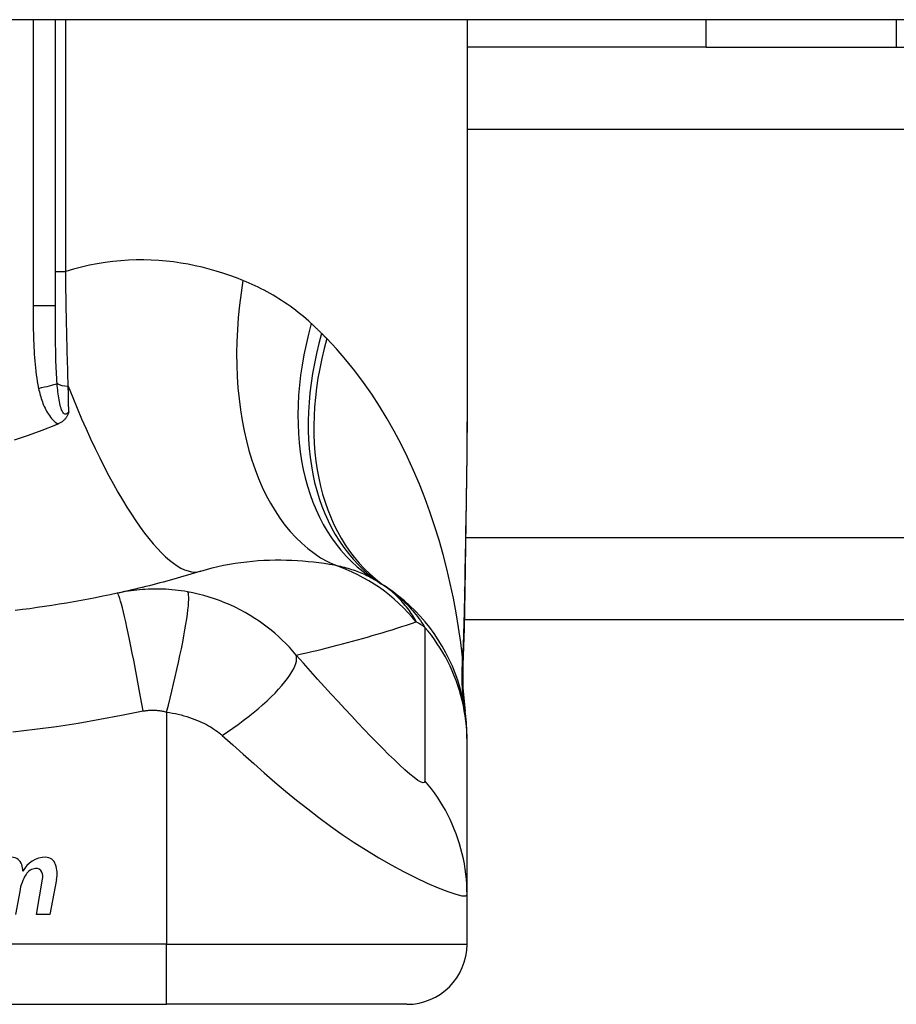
# Model space of a CAD drawing. Header units: inches. Extents: x 6 to 216, y 11 to 118.
# Tile 120 of 212: x 23.599 to 24.173, y 86.137 to 86.782. Entities that reach past the tile are written whole.
import ezdxf

# ---------------------------------------------------------------- set-up
doc = ezdxf.new("R2010")
doc.units = ezdxf.units.IN
doc.header["$MEASUREMENT"] = 0
doc.layers.add('Visible Edges(ANSI)', color=7, linetype='Continuous', lineweight=25)
doc.layers.add('Visible Tangent Edges(ANSI)', color=7, linetype='Continuous', lineweight=25)

msp = doc.modelspace()

# ---------------------------------------------------------------- linework, layer by layer
at = {"layer": 'Visible Edges(ANSI)'}
for p, q in [((41.3062, 86.78169), (5.7102, 86.78169)), ((23.62237, 86.59429), (23.62237, 86.78169)), ((23.89206, 86.78169), (23.89206, 86.52574)), ((24.0488, 86.76369), (24.0488, 86.78169)), ((24.0488, 86.76369), (23.89206, 86.76369)), ((24.0488, 86.76369), (24.17333, 86.76369)), ((24.17333, 86.76369), (39.25309, 86.76369)), ((38.59875, 86.38869), (23.89024, 86.38869)), ((23.89206, 86.30914), (23.89206, 86.31156)), ((23.89206, 86.20871), (23.89206, 86.30914)), ((23.60992, 86.19571), (23.61397, 86.21871)), ((23.62316, 86.21856), (23.61872, 86.19571)), ((23.59897, 86.21071), (23.59632, 86.19571)), ((23.89206, 86.17617), (23.89206, 86.20871)), ((23.61872, 86.19571), (23.60992, 86.19571)), ((23.32119, 86.1368), (23.69521, 86.1368)), ((23.85269, 86.1368), (23.69521, 86.1368))]:
    msp.add_line(p, q, dxfattribs=at)
at = {"layer": 'Visible Edges(ANSI)', "flags": 128}
for points in [[(23.63113, 86.52484), (23.63101, 86.52446), (23.63088, 86.52408), (23.63075, 86.5237), (23.63061, 86.52333), (23.63045, 86.52295), (23.63028, 86.52258), (23.6301, 86.52221), (23.6299, 86.52183), (23.62968, 86.52146), (23.62944, 86.52109), (23.62918, 86.52073), (23.6289, 86.52037), (23.6286, 86.52001), (23.62827, 86.51966), (23.62792, 86.51931), (23.62756, 86.51898), (23.62718, 86.51867), (23.62678, 86.51837), (23.62638, 86.51809), (23.62596, 86.51782), (23.62552, 86.51756), (23.62508, 86.51733), (23.62463, 86.5171), (23.62416, 86.51689)], [(23.89206, 86.52574), (23.89191, 86.49672), (23.89155, 86.46722), (23.89108, 86.43733), (23.8906, 86.40716)], [(23.62237, 86.51613), (23.61348, 86.51257), (23.60445, 86.5093), (23.59527, 86.50632)], [(23.62416, 86.51689), (23.62409, 86.51686), (23.62401, 86.51683), (23.62394, 86.5168), (23.62386, 86.51677), (23.62379, 86.51673), (23.62372, 86.5167), (23.62364, 86.51667), (23.62357, 86.51664), (23.62349, 86.51661), (23.62342, 86.51657), (23.62334, 86.51654), (23.62327, 86.51651), (23.62319, 86.51648), (23.62312, 86.51645), (23.62304, 86.51642), (23.62297, 86.51638), (23.62289, 86.51635), (23.62282, 86.51632), (23.62275, 86.51629), (23.62267, 86.51626), (23.6226, 86.51623), (23.62252, 86.51619), (23.62245, 86.51616), (23.62237, 86.51613)], [(23.7177, 86.42049), (23.71549, 86.41981), (23.71328, 86.41914), (23.71106, 86.41847), (23.70884, 86.41781), (23.70661, 86.41716), (23.70437, 86.41651), (23.70213, 86.41587), (23.69987, 86.41523), (23.69762, 86.41461), (23.69535, 86.41399), (23.69308, 86.41337), (23.6908, 86.41277), (23.68852, 86.41217), (23.68623, 86.41157), (23.68393, 86.41099), (23.68162, 86.41041), (23.67931, 86.40984), (23.67699, 86.40927), (23.67467, 86.40871), (23.67234, 86.40816), (23.67, 86.40762), (23.66765, 86.40708), (23.6653, 86.40655), (23.66294, 86.40603)], [(23.89206, 86.31156), (23.89197, 86.3162), (23.89169, 86.32088), (23.89122, 86.32558), (23.89056, 86.3303), (23.8897, 86.33502), (23.88865, 86.33972), (23.8874, 86.34441), (23.88595, 86.34905), (23.8843, 86.35365), (23.88246, 86.35819), (23.88043, 86.36266), (23.87821, 86.36704), (23.87582, 86.37133), (23.87325, 86.37551), (23.87051, 86.37957), (23.86762, 86.3835), (23.86457, 86.3873), (23.86139, 86.39096), (23.85807, 86.39446), (23.85464, 86.39781), (23.8511, 86.40099), (23.84746, 86.404), (23.84373, 86.40685), (23.83993, 86.40952)], [(23.66294, 86.40603), (23.65821, 86.40501), (23.65348, 86.40402), (23.64874, 86.40307), (23.64398, 86.40215), (23.63922, 86.40125), (23.63445, 86.4004), (23.62967, 86.39957), (23.62488, 86.39878), (23.62009, 86.39802), (23.61529, 86.39729), (23.61048, 86.3966), (23.60567, 86.39593), (23.60085, 86.3953), (23.59603, 86.3947)], [(23.8906, 86.40716), (23.8901, 86.38286), (23.88925, 86.35906)], [(23.88925, 86.35906), (23.8893, 86.34388), (23.8908, 86.32876)]]:
    msp.add_lwpolyline(points, dxfattribs=at)
at = {"layer": 'Visible Edges(ANSI)'}
for centre, radius, start, end in [((23.7709, 86.31359), 0.11811, 56.47918, 58.69993), ((23.5082, 85.91701), 0.59381, 56.03787, 56.47918), ((23.59386, 86.22633), 0.00676, 16.9928, 89.47765), ((23.58196, 86.22269), 0.0192, 3.6169, 16.9928), ((23.61583, 86.21672), 0.01637, 89.6788, 153.95078), ((23.61588, 86.22609), 0.007, 18.47479, 89.6788), ((23.60431, 86.22222), 0.0192, 349, 18.47479), ((23.62957, 86.20576), 0.031, 148.55841, 170.82565), ((23.61022, 86.21743), 0.0084, 96.10268, 147.60833), ((23.60975, 86.22181), 0.004, 23.54875, 96.10268), ((23.6059, 86.22013), 0.0082, 349.9922, 23.54875), ((23.85269, 86.17617), 0.03937, 270, 0)]:
    msp.add_arc(centre, radius, start, end, dxfattribs=at)
at = {"layer": 'Visible Tangent Edges(ANSI)'}
for p, q in [((23.60779, 86.78169), (23.60779, 86.59429)), ((23.62911, 86.61673), (23.62911, 86.78169)), ((24.17333, 86.78169), (24.17333, 86.76369)), ((37.92946, 86.70984), (23.89206, 86.70984)), ((23.62237, 86.61673), (23.62911, 86.61673)), ((23.62237, 86.59429), (23.60779, 86.59429)), ((23.89116, 86.44254), (38.59875, 86.44254)), ((23.69521, 86.32825), (23.69521, 86.17617)), ((23.69521, 86.17617), (23.32119, 86.17617)), ((23.69521, 86.1368), (23.69521, 86.17617)), ((23.69521, 86.17617), (23.89206, 86.17617))]:
    msp.add_line(p, q, dxfattribs=at)
at = {"layer": 'Visible Tangent Edges(ANSI)', "flags": 128}
for points in [[(23.74521, 86.61092), (23.74092, 86.6126), (23.73657, 86.61418), (23.73215, 86.61567), (23.72768, 86.61706), (23.72315, 86.61834), (23.71857, 86.61951), (23.71393, 86.62057), (23.70925, 86.6215), (23.70452, 86.62232), (23.69975, 86.623), (23.69493, 86.62355), (23.69007, 86.62396), (23.68517, 86.62424), (23.68023, 86.62437), (23.67525, 86.62435), (23.67023, 86.62417), (23.66518, 86.62384), (23.66009, 86.62334), (23.65497, 86.62268), (23.64983, 86.62185), (23.64466, 86.62084), (23.63948, 86.61965), (23.6343, 86.61828), (23.62911, 86.61673)], [(23.63079, 86.54159), (23.63069, 86.54459), (23.63059, 86.5476), (23.6305, 86.55063), (23.63041, 86.55367), (23.63032, 86.55673), (23.63024, 86.5598), (23.63016, 86.56289), (23.63008, 86.56598), (23.63, 86.56909), (23.62992, 86.57221), (23.62985, 86.57534), (23.62978, 86.57848), (23.62971, 86.58163), (23.62965, 86.58479), (23.62958, 86.58795), (23.62952, 86.59113), (23.62946, 86.59432), (23.62941, 86.59751), (23.62935, 86.6007), (23.6293, 86.60391), (23.62925, 86.60711), (23.6292, 86.61032), (23.62916, 86.61352), (23.62911, 86.61673)], [(23.79001, 86.58271), (23.78833, 86.58423), (23.78663, 86.58572), (23.78492, 86.58718), (23.78319, 86.58861), (23.78144, 86.59001), (23.77968, 86.59137), (23.77789, 86.59271), (23.7761, 86.59402), (23.77428, 86.59529), (23.77245, 86.59654), (23.7706, 86.59775), (23.76874, 86.59894), (23.76686, 86.6001), (23.76497, 86.60122), (23.76306, 86.60232), (23.76114, 86.60339), (23.7592, 86.60443), (23.75725, 86.60545), (23.75528, 86.60643), (23.75329, 86.60738), (23.75129, 86.60831), (23.74928, 86.60921), (23.74725, 86.61008), (23.74521, 86.61092)], [(23.60779, 86.59429), (23.6078, 86.59203), (23.6078, 86.58977), (23.60781, 86.58751), (23.60782, 86.58525), (23.60784, 86.58299), (23.60787, 86.58073), (23.6079, 86.57847), (23.60795, 86.57621), (23.608, 86.57395), (23.60807, 86.57169), (23.60815, 86.56943), (23.60824, 86.56717), (23.60836, 86.56491), (23.60849, 86.56266), (23.60864, 86.5604), (23.60881, 86.55814), (23.60901, 86.55588), (23.60923, 86.55363), (23.60949, 86.55138), (23.60978, 86.54914), (23.61011, 86.5469), (23.61047, 86.54467), (23.61089, 86.54244), (23.61135, 86.54023)], [(23.6235, 86.54337), (23.62335, 86.54532), (23.62322, 86.54729), (23.6231, 86.54928), (23.623, 86.5513), (23.62291, 86.55333), (23.62283, 86.55538), (23.62276, 86.55745), (23.62269, 86.55953), (23.62264, 86.56162), (23.62259, 86.56373), (23.62255, 86.56585), (23.62251, 86.56798), (23.62248, 86.57012), (23.62246, 86.57227), (23.62244, 86.57443), (23.62242, 86.5766), (23.62241, 86.57878), (23.6224, 86.58097), (23.62239, 86.58317), (23.62238, 86.58538), (23.62238, 86.5876), (23.62237, 86.58982), (23.62237, 86.59205), (23.62237, 86.59429)], [(23.79682, 86.57617), (23.79654, 86.57645), (23.79626, 86.57673), (23.79598, 86.57701), (23.7957, 86.57728), (23.79542, 86.57756), (23.79514, 86.57784), (23.79486, 86.57811), (23.79458, 86.57839), (23.7943, 86.57866), (23.79401, 86.57893), (23.79373, 86.57921), (23.79345, 86.57948), (23.79316, 86.57975), (23.79288, 86.58003), (23.79259, 86.5803), (23.79231, 86.58057), (23.79202, 86.58084), (23.79174, 86.58111), (23.79145, 86.58138), (23.79116, 86.58164), (23.79088, 86.58191), (23.79059, 86.58218), (23.7903, 86.58245), (23.79001, 86.58271)], [(23.80017, 86.57279), (23.80003, 86.57293), (23.79989, 86.57307), (23.79975, 86.57321), (23.79961, 86.57335), (23.79948, 86.57349), (23.79934, 86.57363), (23.7992, 86.57377), (23.79906, 86.57392), (23.79892, 86.57406), (23.79878, 86.5742), (23.79864, 86.57434), (23.7985, 86.57448), (23.79836, 86.57462), (23.79822, 86.57476), (23.79808, 86.5749), (23.79794, 86.57504), (23.7978, 86.57518), (23.79766, 86.57533), (23.79752, 86.57547), (23.79738, 86.57561), (23.79724, 86.57575), (23.7971, 86.57589), (23.79696, 86.57603), (23.79682, 86.57617)], [(23.88914, 86.36412), (23.88794, 86.37385), (23.88654, 86.38355), (23.88493, 86.39323), (23.88311, 86.40287), (23.88108, 86.41246), (23.87884, 86.422), (23.87638, 86.43147), (23.8737, 86.44086), (23.87081, 86.45017), (23.8677, 86.45938), (23.86438, 86.46848), (23.86083, 86.47747), (23.85706, 86.48633), (23.85307, 86.49507), (23.84885, 86.50365), (23.84441, 86.51209), (23.83973, 86.52037), (23.83481, 86.52848), (23.82964, 86.53642), (23.82423, 86.54416), (23.81858, 86.55169), (23.81269, 86.55898), (23.80655, 86.56602), (23.80017, 86.57279)], [(23.63113, 86.52484), (23.63066, 86.52423), (23.63016, 86.52376), (23.62966, 86.52345), (23.62914, 86.52331), (23.62863, 86.52338), (23.62814, 86.52364), (23.62766, 86.52408), (23.62722, 86.52467), (23.62681, 86.52541), (23.62643, 86.52625), (23.62609, 86.52719), (23.62577, 86.52821), (23.62548, 86.52928), (23.62522, 86.5304), (23.62498, 86.53156), (23.62475, 86.53277), (23.62455, 86.53401), (23.62436, 86.53528), (23.62418, 86.53658), (23.62402, 86.53791), (23.62387, 86.53925), (23.62374, 86.54061), (23.62361, 86.54198), (23.6235, 86.54337)], [(23.61135, 86.54023), (23.6116, 86.53912), (23.61186, 86.53802), (23.61215, 86.53691), (23.61245, 86.53581), (23.61276, 86.53471), (23.6131, 86.53361), (23.61346, 86.53253), (23.61383, 86.53145), (23.61423, 86.53038), (23.61466, 86.52932), (23.6151, 86.52827), (23.61558, 86.52724), (23.61608, 86.52622), (23.61661, 86.52522), (23.61717, 86.52423), (23.61777, 86.52327), (23.61841, 86.52234), (23.61909, 86.52142), (23.61982, 86.52054), (23.62059, 86.5197), (23.62141, 86.5189), (23.62228, 86.51817), (23.6232, 86.51749), (23.62416, 86.51689)], [(23.63113, 86.52484), (23.63112, 86.52553), (23.6311, 86.52622), (23.63109, 86.52691), (23.63107, 86.5276), (23.63106, 86.5283), (23.63105, 86.52899), (23.63103, 86.52968), (23.63102, 86.53038), (23.631, 86.53107), (23.63099, 86.53177), (23.63097, 86.53246), (23.63096, 86.53316), (23.63095, 86.53386), (23.63093, 86.53456), (23.63092, 86.53526), (23.6309, 86.53596), (23.63089, 86.53666), (23.63087, 86.53736), (23.63086, 86.53807), (23.63085, 86.53877), (23.63083, 86.53947), (23.63082, 86.54018), (23.6308, 86.54088), (23.63079, 86.54159)], [(23.89206, 86.52574), (23.89205, 86.52096), (23.89204, 86.51618), (23.89201, 86.51137), (23.89198, 86.50656), (23.89194, 86.50173), (23.89189, 86.49688), (23.89184, 86.49202), (23.89177, 86.48715), (23.89171, 86.48227), (23.89164, 86.47737), (23.89156, 86.47246), (23.89148, 86.46754), (23.8914, 86.46261), (23.89132, 86.45767), (23.89123, 86.45272), (23.89114, 86.44776), (23.89105, 86.44279), (23.89096, 86.43781), (23.89087, 86.43282), (23.89078, 86.42782), (23.89069, 86.42282), (23.89061, 86.4178), (23.89052, 86.41278), (23.89043, 86.40775)], [(23.7177, 86.42049), (23.72139, 86.42159), (23.72511, 86.42259), (23.72885, 86.4235), (23.73261, 86.42432), (23.73639, 86.42505), (23.74017, 86.42569), (23.74395, 86.42625), (23.74773, 86.42671), (23.7515, 86.4271), (23.75525, 86.4274), (23.75899, 86.42762), (23.7627, 86.42777), (23.76639, 86.42784), (23.77006, 86.42785), (23.77371, 86.42778), (23.77734, 86.42765), (23.78094, 86.42746), (23.78451, 86.4272), (23.78805, 86.42689), (23.79156, 86.42652), (23.79503, 86.4261), (23.79846, 86.42563), (23.80186, 86.42511), (23.80521, 86.42454)], [(23.80521, 86.42454), (23.80651, 86.42427), (23.80779, 86.42399), (23.80906, 86.4237), (23.81032, 86.42339), (23.81156, 86.42307), (23.81279, 86.42274), (23.814, 86.42239), (23.81519, 86.42203), (23.81637, 86.42166), (23.81754, 86.42128), (23.81869, 86.42088), (23.81982, 86.42047), (23.82094, 86.42005), (23.82204, 86.41961), (23.82313, 86.41916), (23.82421, 86.4187), (23.82527, 86.41822), (23.82631, 86.41773), (23.82734, 86.41723), (23.82835, 86.41671), (23.82935, 86.41618), (23.83034, 86.41564), (23.83131, 86.41508), (23.83226, 86.41451)], [(23.70895, 86.40696), (23.70687, 86.40731), (23.7048, 86.40762), (23.70276, 86.40789), (23.70074, 86.40812), (23.69872, 86.40832), (23.69669, 86.40848), (23.69465, 86.40861), (23.69266, 86.4087), (23.69072, 86.40875), (23.6888, 86.40878), (23.68689, 86.40877), (23.685, 86.40873), (23.68313, 86.40867), (23.68128, 86.40857), (23.67942, 86.40845), (23.67756, 86.40829), (23.67571, 86.40811), (23.67386, 86.4079), (23.67203, 86.40766), (23.67019, 86.40739), (23.66837, 86.40709), (23.66655, 86.40677), (23.66474, 86.40641), (23.66294, 86.40603)], [(23.85882, 86.38726), (23.85821, 86.38837), (23.85758, 86.38947), (23.85693, 86.39056), (23.85625, 86.39166), (23.85554, 86.39274), (23.85481, 86.39383), (23.85405, 86.3949), (23.85326, 86.39597), (23.85244, 86.39704), (23.85159, 86.3981), (23.85072, 86.39915), (23.84981, 86.4002), (23.84887, 86.40124), (23.8479, 86.40227), (23.84689, 86.40329), (23.84585, 86.40431), (23.84478, 86.40532), (23.84366, 86.40631), (23.84251, 86.4073), (23.84132, 86.40828), (23.84009, 86.40924), (23.83881, 86.41019), (23.83749, 86.41113), (23.83612, 86.41206)], [(23.83993, 86.40952), (23.84099, 86.40879), (23.84204, 86.40804), (23.84309, 86.40727), (23.84414, 86.40646), (23.84518, 86.40563), (23.84622, 86.40478), (23.84726, 86.40389), (23.84829, 86.40298), (23.84932, 86.40204), (23.85035, 86.40107), (23.85138, 86.40006), (23.8524, 86.39903), (23.85343, 86.39796), (23.85445, 86.39685), (23.85546, 86.39571), (23.85648, 86.39454), (23.85749, 86.39333), (23.8585, 86.39207), (23.85951, 86.39078), (23.86051, 86.38945), (23.86151, 86.38808), (23.86251, 86.38666), (23.8635, 86.3852), (23.86449, 86.38369)], [(23.89043, 86.40775), (23.8904, 86.4059), (23.89037, 86.40405), (23.89033, 86.4022), (23.8903, 86.40036), (23.89026, 86.39852), (23.89022, 86.39668), (23.89018, 86.39485), (23.89013, 86.39301), (23.89009, 86.39118), (23.89004, 86.38936), (23.88999, 86.38753), (23.88994, 86.38571), (23.88989, 86.38389), (23.88983, 86.38208), (23.88977, 86.38027), (23.88971, 86.37846), (23.88965, 86.37665), (23.88958, 86.37485), (23.88951, 86.37305), (23.88944, 86.37126), (23.88937, 86.36947), (23.8893, 86.36768), (23.88922, 86.3659), (23.88914, 86.36412)], [(23.8906, 86.40716), (23.8906, 86.40719), (23.8906, 86.40721), (23.89059, 86.40724), (23.89059, 86.40726), (23.89059, 86.40728), (23.89059, 86.40731), (23.89058, 86.40733), (23.89058, 86.40736), (23.89057, 86.40738), (23.89057, 86.40741), (23.89056, 86.40743), (23.89056, 86.40746), (23.89055, 86.40748), (23.89054, 86.40751), (23.89053, 86.40753), (23.89053, 86.40755), (23.89052, 86.40758), (23.89051, 86.4076), (23.8905, 86.40763), (23.89048, 86.40765), (23.89047, 86.40768), (23.89046, 86.4077), (23.89045, 86.40772), (23.89043, 86.40775)], [(23.67987, 86.32892), (23.67905, 86.33355), (23.6782, 86.33827), (23.67733, 86.34306), (23.67643, 86.34788), (23.67552, 86.3527), (23.6746, 86.3575), (23.67368, 86.36223), (23.67276, 86.36687), (23.67185, 86.37137), (23.67095, 86.37571), (23.67008, 86.37984), (23.66924, 86.38373), (23.66843, 86.38736), (23.66766, 86.3907), (23.66694, 86.39373), (23.66627, 86.39643), (23.66565, 86.3988), (23.66509, 86.40083), (23.66459, 86.40251), (23.66414, 86.40385), (23.66376, 86.40486), (23.66343, 86.40555), (23.66316, 86.40594), (23.66294, 86.40603)], [(23.69521, 86.32825), (23.69637, 86.33275), (23.69753, 86.33733), (23.69868, 86.34198), (23.69981, 86.34667), (23.70092, 86.35138), (23.70199, 86.35607), (23.70302, 86.36071), (23.704, 86.36527), (23.70493, 86.36972), (23.70578, 86.37402), (23.70657, 86.37815), (23.70728, 86.38207), (23.7079, 86.38575), (23.70843, 86.38918), (23.70888, 86.39234), (23.70923, 86.3952), (23.70949, 86.39775), (23.70966, 86.39999), (23.70974, 86.40192), (23.70973, 86.40353), (23.70965, 86.40483), (23.70948, 86.40582), (23.70925, 86.40653), (23.70895, 86.40696)], [(23.78019, 86.36553), (23.77796, 86.36813), (23.77569, 86.37064), (23.77337, 86.37306), (23.771, 86.3754), (23.76859, 86.37765), (23.76613, 86.37982), (23.76363, 86.38191), (23.76109, 86.38392), (23.75849, 86.38586), (23.75584, 86.38773), (23.75308, 86.38957), (23.75004, 86.39147), (23.74675, 86.3934), (23.74344, 86.39519), (23.74015, 86.39685), (23.73681, 86.3984), (23.73341, 86.39985), (23.72999, 86.4012), (23.72653, 86.40243), (23.72304, 86.40356), (23.71953, 86.40458), (23.71601, 86.40548), (23.71248, 86.40627), (23.70895, 86.40696)], [(23.78019, 86.36553), (23.78358, 86.36629), (23.78697, 86.36706), (23.79034, 86.36784), (23.79371, 86.36864), (23.79706, 86.36945), (23.8004, 86.37028), (23.80373, 86.37111), (23.80706, 86.37196), (23.81037, 86.37283), (23.81367, 86.3737), (23.81696, 86.37459), (23.82024, 86.37549), (23.82351, 86.3764), (23.82677, 86.37733), (23.83002, 86.37827), (23.83326, 86.37922), (23.83649, 86.38018), (23.83971, 86.38115), (23.84292, 86.38214), (23.84612, 86.38314), (23.84931, 86.38415), (23.85249, 86.38518), (23.85566, 86.38621), (23.85882, 86.38726)], [(23.86449, 86.38369), (23.86449, 86.37949), (23.86449, 86.37529), (23.86449, 86.37111), (23.86449, 86.36693), (23.86449, 86.36274), (23.86449, 86.35855), (23.86449, 86.35437), (23.86449, 86.35018), (23.86449, 86.346), (23.86449, 86.34181), (23.86449, 86.33763), (23.86449, 86.33344), (23.86449, 86.32926), (23.86449, 86.32507), (23.86449, 86.32088), (23.86449, 86.3167), (23.86449, 86.31251), (23.86449, 86.30833), (23.86449, 86.30414), (23.86449, 86.29996), (23.86449, 86.29577), (23.86449, 86.29157), (23.86447, 86.2874), (23.86452, 86.28318)], [(23.89206, 86.30914), (23.89201, 86.31245), (23.89186, 86.31577), (23.89162, 86.31911), (23.89128, 86.32245), (23.89084, 86.32579), (23.89029, 86.32912), (23.88965, 86.33245), (23.88891, 86.33576), (23.88807, 86.33906), (23.88713, 86.34233), (23.88609, 86.34558), (23.88495, 86.3488), (23.88372, 86.35198), (23.88239, 86.35513), (23.88097, 86.35824), (23.87947, 86.36129), (23.87787, 86.3643), (23.87619, 86.36726), (23.87443, 86.37016), (23.87259, 86.37299), (23.87067, 86.37577), (23.86868, 86.37848), (23.86661, 86.38112), (23.86449, 86.38369)], [(23.73167, 86.31284), (23.73515, 86.3152), (23.73862, 86.31762), (23.74206, 86.3201), (23.74545, 86.32262), (23.74877, 86.32519), (23.75201, 86.32777), (23.75514, 86.33038), (23.75816, 86.33299), (23.76103, 86.33558), (23.76375, 86.33816), (23.76629, 86.34069), (23.76865, 86.34318), (23.77082, 86.3456), (23.77277, 86.34796), (23.77451, 86.35022), (23.77603, 86.35239), (23.77732, 86.35446), (23.77838, 86.35641), (23.77922, 86.35825), (23.77984, 86.35996), (23.78023, 86.36155), (23.78042, 86.363), (23.7804, 86.36433), (23.78019, 86.36553)], [(23.86452, 86.28318), (23.86427, 86.28213), (23.8634, 86.28185), (23.86192, 86.28231), (23.85991, 86.28348), (23.85743, 86.28527), (23.85457, 86.28759), (23.85142, 86.29034), (23.84802, 86.29344), (23.84445, 86.29683), (23.84072, 86.30046), (23.83686, 86.30429), (23.83291, 86.30829), (23.82886, 86.31244), (23.82474, 86.31673), (23.82055, 86.32113), (23.81629, 86.32566), (23.81196, 86.33029), (23.80758, 86.33503), (23.80315, 86.33986), (23.79867, 86.34478), (23.79414, 86.3498), (23.78954, 86.35494), (23.78487, 86.36021), (23.78019, 86.36553)], [(23.88923, 86.36115), (23.88923, 86.36121), (23.88923, 86.36129), (23.88922, 86.36136), (23.88922, 86.36145), (23.88921, 86.36154), (23.88921, 86.36163), (23.88921, 86.36173), (23.8892, 86.36183), (23.8892, 86.36194), (23.88919, 86.36205), (23.88919, 86.36217), (23.88919, 86.3623), (23.88918, 86.36242), (23.88918, 86.36256), (23.88917, 86.36269), (23.88917, 86.36284), (23.88917, 86.36298), (23.88916, 86.36313), (23.88916, 86.36329), (23.88915, 86.36345), (23.88915, 86.36361), (23.88914, 86.36378), (23.88914, 86.36395), (23.88914, 86.36412)], [(23.88925, 86.35906), (23.88926, 86.35914), (23.88926, 86.35923), (23.88926, 86.35932), (23.88927, 86.35941), (23.88927, 86.35949), (23.88927, 86.35958), (23.88927, 86.35967), (23.88927, 86.35976), (23.88927, 86.35984), (23.88927, 86.35993), (23.88927, 86.36002), (23.88927, 86.3601), (23.88927, 86.36019), (23.88927, 86.36028), (23.88927, 86.36036), (23.88927, 86.36045), (23.88926, 86.36054), (23.88926, 86.36063), (23.88926, 86.36071), (23.88925, 86.3608), (23.88925, 86.36089), (23.88924, 86.36097), (23.88924, 86.36106), (23.88923, 86.36115)], [(23.59452, 86.31529), (23.60883, 86.31695), (23.62312, 86.31886), (23.63737, 86.32104), (23.65157, 86.32347), (23.66573, 86.32617), (23.67987, 86.32892)], [(23.67987, 86.32892), (23.68049, 86.32902), (23.6811, 86.32911), (23.68172, 86.32919), (23.68234, 86.32926), (23.68296, 86.32932), (23.68358, 86.32936), (23.6842, 86.3294), (23.68482, 86.32943), (23.68545, 86.32944), (23.68607, 86.32945), (23.6867, 86.32944), (23.68732, 86.32942), (23.68795, 86.32939), (23.68859, 86.32935), (23.68923, 86.32929), (23.68987, 86.32923), (23.69053, 86.32915), (23.6912, 86.32906), (23.69187, 86.32896), (23.69253, 86.32885), (23.69319, 86.32872), (23.69386, 86.32858), (23.69453, 86.32842), (23.69521, 86.32825)], [(23.69521, 86.32825), (23.69713, 86.32793), (23.69904, 86.32758), (23.70095, 86.32719), (23.70284, 86.32676), (23.70471, 86.32629), (23.70656, 86.32579), (23.70838, 86.32525), (23.71017, 86.32468), (23.71193, 86.32408), (23.71365, 86.32344), (23.71537, 86.32277), (23.71707, 86.32205), (23.71862, 86.32135), (23.72002, 86.32066), (23.72134, 86.31997), (23.72263, 86.31926), (23.72388, 86.31853), (23.7251, 86.31778), (23.72628, 86.31701), (23.72743, 86.31622), (23.72854, 86.3154), (23.72962, 86.31457), (23.73066, 86.31372), (23.73167, 86.31284)], [(23.73167, 86.31284), (23.73854, 86.3067), (23.74547, 86.30053), (23.75235, 86.29442), (23.75924, 86.28838), (23.76618, 86.28239), (23.77322, 86.27645), (23.78038, 86.27058), (23.78766, 86.2648), (23.79507, 86.25912), (23.80263, 86.25355), (23.81035, 86.24811), (23.81821, 86.24282), (23.82619, 86.23771), (23.83427, 86.2328), (23.84239, 86.22814), (23.85047, 86.22377), (23.8584, 86.21976), (23.86601, 86.21616), (23.87312, 86.21309), (23.87946, 86.21062), (23.88477, 86.20888), (23.88876, 86.20795), (23.89123, 86.20789), (23.89206, 86.20871)], [(23.89206, 86.20871), (23.89201, 86.21203), (23.89186, 86.21535), (23.89162, 86.21869), (23.89128, 86.22203), (23.89084, 86.22537), (23.8903, 86.22871), (23.88965, 86.23203), (23.88891, 86.23534), (23.88807, 86.23864), (23.88713, 86.24191), (23.88609, 86.24516), (23.88496, 86.24837), (23.88373, 86.25155), (23.8824, 86.2547), (23.88099, 86.2578), (23.87948, 86.26085), (23.87789, 86.26385), (23.87621, 86.2668), (23.87445, 86.26969), (23.87261, 86.27252), (23.87069, 86.27529), (23.8687, 86.27799), (23.86664, 86.28062), (23.86452, 86.28318)]]:
    msp.add_lwpolyline(points, dxfattribs=at)
at = {"layer": 'Visible Tangent Edges(ANSI)'}
msp.add_arc((23.62892, 86.01641), 0.43633, 57.32435, 58.20432, dxfattribs=at)
for centre, major_axis, ratio, start_param, end_param in [((23.86676, 86.61092), (-0.05083, -0.19017), 0.604241, 4.872507, 6.187736), ((23.93453, 86.58271), (-0.10227, -0.1682), 0.678602, 5.103708, 6.283185), ((23.94483, 86.57617), (-0.10871, -0.16411), 0.689059, 5.140584, 6.283185), ((23.9499, 86.57279), (-0.10997, -0.16327), 0.696909, 5.151259, 6.283185), ((23.60606, 86.54023), (-0.01927, -0.00402), 0.056853, 1.836987, 2.689915), ((23.63221, 86.54493), (0.00984, 0), 0.343453, 3.624092, 4.566988), ((23.65931, 86.60848), (0.05839, -0.18799), 0.249251, 4.997807, 6.283185), ((23.76828, 86.31271), (0.03746, -0.11201), 0.992002, 1.934247, 2.496049), ((24.08449, 86.36412), (-0.19409, -0.03285), 0.802573, 6.07533, 6.283185), ((24.08555, 86.35744), (-0.19475, -0.02867), 0.91694, 6.10346, 6.283185)]:
    msp.add_ellipse(centre, major_axis=major_axis, ratio=ratio, start_param=start_param, end_param=end_param, dxfattribs=at)

doc.saveas('drawing.dxf')
